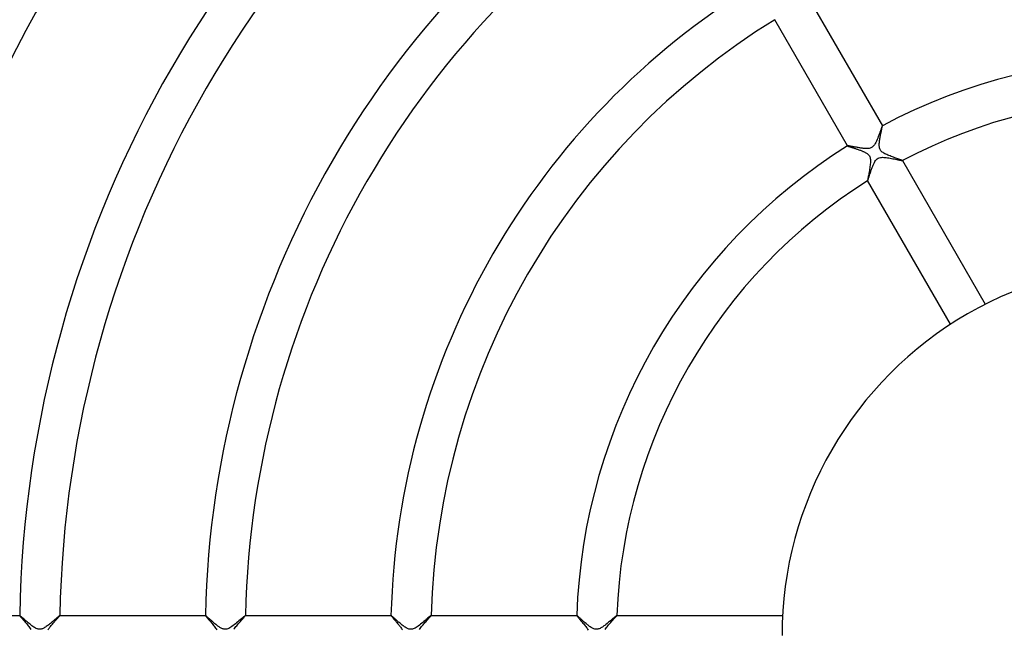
# Model space of a CAD drawing. Header units: millimetres. Extents: x -345 to 345, y -305 to 305.
# Tile 50 of 79: x -113 to -15, y 1 to 61. Entities that reach past the tile are written whole.
import ezdxf

# ---------------------------------------------------------------- set-up
doc = ezdxf.new("R2010")
doc.units = ezdxf.units.MM
doc.layers.add('HIDDEN', color=7, linetype='Continuous')
doc.layers.add('THICK', color=7, linetype='Continuous')

msp = doc.modelspace()

# ---------------------------------------------------------------- linework, layer by layer
at = {"layer": 'HIDDEN'}
for p, q in [((-27.246, 50.129), (-27.295, 49.991)), ((-27.2, 50.259), (-27.246, 50.129)), ((-27.158, 50.378), (-27.2, 50.259)), ((-27.119, 50.485), (-27.158, 50.378)), ((-27.085, 50.577), (-27.119, 50.485)), ((-27.056, 50.654), (-27.085, 50.577)), ((-27.032, 50.712), (-27.056, 50.654)), ((-27.014, 50.749), (-27.032, 50.712)), ((-27.003, 50.765), (-27.014, 50.749)), ((-27.002, 50.765), (-27.003, 50.765)), ((-27.001, 50.766), (-27.002, 50.765)), ((-27.001, 50.765), (-27.001, 50.766)), ((-27, 50.765), (-27.001, 50.765)), ((-26.999, 50.764), (-27, 50.765)), ((-27, 50.765), (-27, 50.765)), ((-27.651, 49.113), (-27.718, 48.987)), ((-27.587, 49.249), (-27.651, 49.113)), ((-27.524, 49.393), (-27.587, 49.249)), ((-27.463, 49.544), (-27.524, 49.393)), ((-27.404, 49.697), (-27.463, 49.544)), ((-27.348, 49.847), (-27.404, 49.697)), ((-27.295, 49.991), (-27.348, 49.847)), ((-30.463, 48.767), (-30.464, 48.767)), ((-30.464, 48.767), (-30.464, 48.766)), ((-30.464, 48.766), (-30.464, 48.766)), ((-30.464, 48.766), (-30.464, 48.765)), ((-30.464, 48.765), (-30.463, 48.764)), ((-30.455, 48.769), (-30.463, 48.768)), ((-30.463, 48.768), (-30.463, 48.767)), ((-30.44, 48.77), (-30.455, 48.769)), ((-30.419, 48.768), (-30.44, 48.77)), ((-30.391, 48.765), (-30.419, 48.768)), ((-30.357, 48.76), (-30.391, 48.765)), ((-30.316, 48.754), (-30.357, 48.76)), ((-30.27, 48.747), (-30.316, 48.754)), ((-30.219, 48.738), (-30.27, 48.747)), ((-30.162, 48.728), (-30.219, 48.738)), ((-30.101, 48.717), (-30.162, 48.728)), ((-30.036, 48.705), (-30.101, 48.717)), ((-29.967, 48.693), (-30.036, 48.705)), ((-29.893, 48.679), (-29.967, 48.693)), ((-29.817, 48.665), (-29.893, 48.679)), ((-29.738, 48.651), (-29.817, 48.665)), ((-29.656, 48.636), (-29.738, 48.651)), ((-29.573, 48.621), (-29.656, 48.636)), ((-29.489, 48.607), (-29.573, 48.621)), ((-29.404, 48.592), (-29.489, 48.607)), ((-29.319, 48.578), (-29.404, 48.592)), ((-29.234, 48.565), (-29.319, 48.578)), ((-29.149, 48.552), (-29.234, 48.565)), ((-29.065, 48.54), (-29.149, 48.552)), ((-28.982, 48.529), (-29.065, 48.54)), ((-28.9, 48.52), (-28.982, 48.529)), ((-28.819, 48.512), (-28.9, 48.52)), ((-28.74, 48.505), (-28.819, 48.512)), ((-28.662, 48.501), (-28.74, 48.505)), ((-28.587, 48.498), (-28.662, 48.501)), ((-28.513, 48.499), (-28.587, 48.498)), ((-28.442, 48.502), (-28.513, 48.499)), ((-28.37, 48.509), (-28.442, 48.502)), ((-28.298, 48.52), (-28.37, 48.509)), ((-28.227, 48.537), (-28.298, 48.52)), ((-28.158, 48.56), (-28.227, 48.537)), ((-28.091, 48.59), (-28.158, 48.56)), ((-28.027, 48.627), (-28.091, 48.59)), ((-27.967, 48.672), (-28.027, 48.627)), ((-27.911, 48.723), (-27.967, 48.672)), ((-27.852, 48.789), (-27.911, 48.723)), ((-27.787, 48.877), (-27.852, 48.789)), ((-27.718, 48.987), (-27.787, 48.877)), ((-27.828, 47.046), (-27.787, 47.125)), ((-27.787, 47.125), (-27.735, 47.214)), ((-27.735, 47.214), (-27.672, 47.307)), ((-27.672, 47.307), (-27.598, 47.396)), ((-27.598, 47.396), (-27.511, 47.474)), ((-27.511, 47.474), (-27.414, 47.537)), ((-27.414, 47.537), (-27.309, 47.581)), ((-27.309, 47.581), (-27.199, 47.608)), ((-27.199, 47.608), (-27.087, 47.622)), ((-27.087, 47.622), (-26.975, 47.627)), ((-26.975, 47.627), (-26.858, 47.624)), ((-26.858, 47.624), (-26.736, 47.616)), ((-26.736, 47.616), (-26.611, 47.602)), ((-26.611, 47.602), (-26.482, 47.584)), ((-26.482, 47.584), (-26.35, 47.564)), ((-26.35, 47.564), (-26.215, 47.54)), ((-26.215, 47.54), (-26.081, 47.515)), ((-26.081, 47.515), (-25.947, 47.488)), ((-25.947, 47.488), (-25.815, 47.461)), ((-25.815, 47.461), (-25.688, 47.434)), ((-25.688, 47.434), (-25.57, 47.409)), ((-25.57, 47.409), (-25.462, 47.385)), ((-25.462, 47.385), (-25.365, 47.364)), ((-25.365, 47.364), (-25.277, 47.345)), ((-25.277, 47.345), (-25.201, 47.329)), ((-25.201, 47.329), (-25.136, 47.316)), ((-25.136, 47.316), (-25.083, 47.307)), ((-25.083, 47.307), (-25.042, 47.3)), ((-25.042, 47.3), (-25.015, 47.297)), ((-25.015, 47.297), (-25.001, 47.299)), ((-25.001, 47.299), (-25, 47.3)), ((-25.001, 47.299), (-25.001, 47.299)), ((-25, 47.301), (-25.001, 47.302)), ((-25, 47.3), (-25, 47.301)), ((-25, 47.301), (-25, 47.301)), ((-25, 47.3), (-25, 47.3)), ((-28.188, 46.109), (-28.161, 46.191)), ((-28.161, 46.191), (-28.133, 46.273)), ((-28.133, 46.273), (-28.105, 46.356)), ((-28.105, 46.356), (-28.076, 46.438)), ((-28.076, 46.438), (-28.047, 46.52)), ((-28.047, 46.52), (-28.017, 46.6)), ((-28.017, 46.6), (-27.987, 46.68)), ((-27.987, 46.68), (-27.956, 46.758)), ((-27.956, 46.758), (-27.925, 46.834)), ((-27.925, 46.834), (-27.893, 46.907)), ((-27.893, 46.907), (-27.861, 46.977)), ((-27.861, 46.977), (-27.828, 47.046)), ((-28.465, 45.302), (-28.464, 45.302)), ((-28.464, 45.302), (-28.464, 45.301)), ((-28.464, 45.301), (-28.463, 45.301)), ((-28.463, 45.301), (-28.463, 45.301)), ((-28.463, 45.301), (-28.462, 45.301)), ((-28.462, 45.301), (-28.461, 45.301)), ((-28.461, 45.301), (-28.456, 45.308)), ((-28.456, 45.308), (-28.449, 45.322)), ((-28.449, 45.322), (-28.439, 45.344)), ((-28.439, 45.344), (-28.428, 45.372)), ((-28.428, 45.372), (-28.416, 45.407)), ((-28.416, 45.407), (-28.402, 45.448)), ((-28.402, 45.448), (-28.386, 45.495)), ((-28.386, 45.495), (-28.369, 45.548)), ((-28.369, 45.548), (-28.35, 45.605)), ((-28.35, 45.605), (-28.33, 45.667)), ((-28.33, 45.667), (-28.309, 45.733)), ((-28.309, 45.733), (-28.287, 45.802)), ((-28.287, 45.802), (-28.264, 45.875)), ((-28.264, 45.875), (-28.239, 45.951)), ((-28.239, 45.951), (-28.214, 46.029)), ((-28.214, 46.029), (-28.188, 46.109)), ((-112.981, 2), (-112.982, 1.999)), ((-112.982, 1.999), (-112.982, 1.999)), ((-112.982, 1.999), (-112.982, 1.998)), ((-112.982, 1.998), (-112.982, 1.997)), ((-112.982, 1.997), (-112.979, 1.988)), ((-112.98, 2), (-112.981, 2)), ((-112.981, 2), (-112.981, 2)), ((-112.979, 1.988), (-112.968, 1.97)), ((-112.968, 1.97), (-112.95, 1.945)), ((-109.015, 1.946), (-108.997, 1.97)), ((-108.997, 1.97), (-108.986, 1.988)), ((-108.986, 1.988), (-108.982, 1.997)), ((-108.983, 2), (-108.984, 2)), ((-108.982, 1.999), (-108.983, 2)), ((-108.983, 2), (-108.983, 2)), ((-108.982, 1.998), (-108.982, 1.999)), ((-108.982, 1.999), (-108.982, 1.999)), ((-108.982, 1.997), (-108.982, 1.998)), ((-94.478, 1.999), (-94.479, 1.999)), ((-94.479, 1.999), (-94.479, 1.998)), ((-94.479, 1.998), (-94.479, 1.997)), ((-94.479, 1.997), (-94.476, 1.989)), ((-94.477, 2), (-94.478, 2)), ((-94.478, 2), (-94.478, 1.999)), ((-94.476, 2), (-94.477, 2)), ((-94.476, 1.989), (-94.466, 1.973)), ((-94.466, 1.973), (-94.451, 1.951)), ((-90.5, 1.962), (-90.484, 1.985)), ((-90.484, 1.985), (-90.478, 1.997)), ((-90.479, 2), (-90.48, 2)), ((-90.48, 2), (-90.48, 2)), ((-90.479, 1.999), (-90.479, 2)), ((-90.478, 1.999), (-90.479, 1.999)), ((-90.478, 1.998), (-90.478, 1.999)), ((-90.478, 1.997), (-90.478, 1.998)), ((-75.973, 1.999), (-75.974, 1.998)), ((-75.974, 1.998), (-75.974, 1.997)), ((-75.974, 1.997), (-75.971, 1.989)), ((-75.972, 2), (-75.973, 2)), ((-75.973, 2), (-75.973, 1.999)), ((-75.973, 1.999), (-75.973, 1.999)), ((-75.971, 2), (-75.972, 2)), ((-75.971, 1.989), (-75.962, 1.974)), ((-75.962, 1.974), (-75.947, 1.953)), ((-72.01, 1.941), (-71.99, 1.968)), ((-71.99, 1.968), (-71.977, 1.987)), ((-71.977, 1.987), (-71.972, 1.997)), ((-71.974, 2), (-71.975, 2)), ((-71.973, 2), (-71.974, 2)), ((-71.973, 1.999), (-71.973, 2)), ((-71.972, 1.998), (-71.973, 1.999)), ((-71.973, 1.999), (-71.973, 1.999)), ((-71.972, 1.997), (-71.972, 1.998)), ((-57.464, 2), (-57.465, 1.999)), ((-57.465, 1.999), (-57.465, 1.999)), ((-57.465, 1.999), (-57.465, 1.998)), ((-57.465, 1.998), (-57.465, 1.997)), ((-57.465, 1.997), (-57.461, 1.986)), ((-57.463, 2), (-57.464, 2)), ((-57.463, 2), (-57.463, 2)), ((-57.461, 1.986), (-57.449, 1.967)), ((-57.449, 1.967), (-57.429, 1.939)), ((-53.504, 1.938), (-53.481, 1.967)), ((-53.481, 1.967), (-53.468, 1.986)), ((-53.468, 1.986), (-53.463, 1.997)), ((-53.464, 2), (-53.465, 2)), ((-53.463, 1.999), (-53.464, 2)), ((-53.464, 2), (-53.464, 2)), ((-53.463, 1.998), (-53.463, 1.999)), ((-53.463, 1.999), (-53.463, 1.999)), ((-53.463, 1.997), (-53.463, 1.998)), ((-112.95, 1.945), (-112.925, 1.913)), ((-112.925, 1.913), (-112.892, 1.873)), ((-112.892, 1.873), (-112.854, 1.827)), ((-112.854, 1.827), (-112.809, 1.774)), ((-112.809, 1.774), (-112.759, 1.716)), ((-112.759, 1.716), (-112.703, 1.651)), ((-112.703, 1.651), (-112.642, 1.581)), ((-112.642, 1.581), (-112.578, 1.506)), ((-112.578, 1.506), (-112.509, 1.427)), ((-112.509, 1.427), (-112.438, 1.343)), ((-112.438, 1.343), (-112.363, 1.255)), ((-112.363, 1.255), (-112.287, 1.165)), ((-112.287, 1.165), (-112.211, 1.073)), ((-112.211, 1.073), (-112.135, 0.98)), ((-109.908, 0.915), (-109.847, 0.99)), ((-109.847, 0.99), (-109.785, 1.066)), ((-109.785, 1.066), (-109.721, 1.142)), ((-109.721, 1.142), (-109.656, 1.217)), ((-109.656, 1.217), (-109.592, 1.29)), ((-109.592, 1.29), (-109.529, 1.362)), ((-109.529, 1.362), (-109.468, 1.432)), ((-109.468, 1.432), (-109.408, 1.499)), ((-109.408, 1.499), (-109.35, 1.564)), ((-109.35, 1.564), (-109.295, 1.626)), ((-109.295, 1.626), (-109.243, 1.684)), ((-109.243, 1.684), (-109.194, 1.739)), ((-109.194, 1.739), (-109.148, 1.791)), ((-109.148, 1.791), (-109.107, 1.837)), ((-109.107, 1.837), (-109.071, 1.879)), ((-109.071, 1.879), (-109.04, 1.916)), ((-109.04, 1.916), (-109.015, 1.946)), ((-94.451, 1.951), (-94.429, 1.923)), ((-94.429, 1.923), (-94.402, 1.889)), ((-94.402, 1.889), (-94.368, 1.848)), ((-94.368, 1.848), (-94.33, 1.802)), ((-94.33, 1.802), (-94.286, 1.751)), ((-94.286, 1.751), (-94.239, 1.695)), ((-94.239, 1.695), (-94.186, 1.634)), ((-94.186, 1.634), (-94.13, 1.569)), ((-94.13, 1.569), (-94.071, 1.5)), ((-94.071, 1.5), (-94.008, 1.427)), ((-94.008, 1.427), (-93.943, 1.351)), ((-93.943, 1.351), (-93.875, 1.271)), ((-93.875, 1.271), (-93.805, 1.188)), ((-93.805, 1.188), (-93.734, 1.103)), ((-93.734, 1.103), (-93.662, 1.014)), ((-93.662, 1.014), (-93.59, 0.924)), ((-91.356, 0.978), (-91.281, 1.069)), ((-91.281, 1.069), (-91.206, 1.158)), ((-91.206, 1.158), (-91.13, 1.246)), ((-91.13, 1.246), (-91.054, 1.332)), ((-91.054, 1.332), (-90.98, 1.416)), ((-90.98, 1.416), (-90.908, 1.497)), ((-90.908, 1.497), (-90.839, 1.574)), ((-90.839, 1.574), (-90.773, 1.648)), ((-90.773, 1.648), (-90.711, 1.717)), ((-90.711, 1.717), (-90.655, 1.78)), ((-90.655, 1.78), (-90.604, 1.837)), ((-90.604, 1.837), (-90.561, 1.887)), ((-90.561, 1.887), (-90.526, 1.929)), ((-90.526, 1.929), (-90.5, 1.962)), ((-75.947, 1.953), (-75.927, 1.926)), ((-75.927, 1.926), (-75.902, 1.894)), ((-75.902, 1.894), (-75.871, 1.857)), ((-75.871, 1.857), (-75.837, 1.815)), ((-75.837, 1.815), (-75.798, 1.77)), ((-75.798, 1.77), (-75.756, 1.72)), ((-75.756, 1.72), (-75.71, 1.666)), ((-75.71, 1.666), (-75.662, 1.61)), ((-75.662, 1.61), (-75.611, 1.55)), ((-75.611, 1.55), (-75.557, 1.488)), ((-75.557, 1.488), (-75.502, 1.423)), ((-75.502, 1.423), (-75.445, 1.356)), ((-75.445, 1.356), (-75.386, 1.287)), ((-75.386, 1.287), (-75.327, 1.216)), ((-75.327, 1.216), (-75.267, 1.144)), ((-75.267, 1.144), (-75.208, 1.072)), ((-75.208, 1.072), (-75.15, 1.001)), ((-75.15, 1.001), (-75.093, 0.929)), ((-72.856, 0.977), (-72.781, 1.067)), ((-72.781, 1.067), (-72.706, 1.155)), ((-72.706, 1.155), (-72.631, 1.242)), ((-72.631, 1.242), (-72.557, 1.327)), ((-72.557, 1.327), (-72.484, 1.408)), ((-72.484, 1.408), (-72.414, 1.487)), ((-72.414, 1.487), (-72.346, 1.562)), ((-72.346, 1.562), (-72.282, 1.633)), ((-72.282, 1.633), (-72.222, 1.7)), ((-72.222, 1.7), (-72.168, 1.761)), ((-72.168, 1.761), (-72.119, 1.816)), ((-72.119, 1.816), (-72.076, 1.865)), ((-72.076, 1.865), (-72.039, 1.907)), ((-72.039, 1.907), (-72.01, 1.941)), ((-57.429, 1.939), (-57.401, 1.903)), ((-57.401, 1.903), (-57.366, 1.86)), ((-57.366, 1.86), (-57.325, 1.81)), ((-57.325, 1.81), (-57.278, 1.754)), ((-57.278, 1.754), (-57.226, 1.692)), ((-57.226, 1.692), (-57.169, 1.625)), ((-57.169, 1.625), (-57.109, 1.554)), ((-57.109, 1.554), (-57.045, 1.478)), ((-57.045, 1.478), (-56.978, 1.4)), ((-56.978, 1.4), (-56.91, 1.319)), ((-56.91, 1.319), (-56.84, 1.236)), ((-56.84, 1.236), (-56.77, 1.152)), ((-56.77, 1.152), (-56.7, 1.066)), ((-56.7, 1.066), (-56.631, 0.98)), ((-54.365, 0.964), (-54.292, 1.051)), ((-54.292, 1.051), (-54.217, 1.138)), ((-54.217, 1.138), (-54.143, 1.224)), ((-54.143, 1.224), (-54.069, 1.308)), ((-54.069, 1.308), (-53.995, 1.391)), ((-53.995, 1.391), (-53.923, 1.47)), ((-53.923, 1.47), (-53.854, 1.547)), ((-53.854, 1.547), (-53.788, 1.62)), ((-53.788, 1.62), (-53.726, 1.688)), ((-53.726, 1.688), (-53.669, 1.75)), ((-53.669, 1.75), (-53.618, 1.807)), ((-53.618, 1.807), (-53.573, 1.858)), ((-53.573, 1.858), (-53.535, 1.902)), ((-53.535, 1.902), (-53.504, 1.938)), ((-112.135, 0.98), (-112.062, 0.887)), ((-112.062, 0.887), (-111.991, 0.795)), ((-111.991, 0.795), (-111.924, 0.703)), ((-111.924, 0.703), (-111.861, 0.612)), ((-110.171, 0.558), (-110.125, 0.626)), ((-110.125, 0.626), (-110.076, 0.696)), ((-110.076, 0.696), (-110.023, 0.768)), ((-110.023, 0.768), (-109.967, 0.841)), ((-109.967, 0.841), (-109.908, 0.915)), ((-93.59, 0.924), (-93.52, 0.834)), ((-93.52, 0.834), (-93.453, 0.744)), ((-93.453, 0.744), (-93.389, 0.654)), ((-93.389, 0.654), (-93.33, 0.564)), ((-91.627, 0.623), (-91.566, 0.709)), ((-91.566, 0.709), (-91.5, 0.798)), ((-91.5, 0.798), (-91.43, 0.888)), ((-91.43, 0.888), (-91.356, 0.978)), ((-75.093, 0.929), (-75.037, 0.857)), ((-75.037, 0.857), (-74.984, 0.787)), ((-74.984, 0.787), (-74.933, 0.717)), ((-74.933, 0.717), (-74.885, 0.648)), ((-74.885, 0.648), (-74.84, 0.58)), ((-73.132, 0.615), (-73.069, 0.704)), ((-73.069, 0.704), (-73.001, 0.795)), ((-73.001, 0.795), (-72.93, 0.886)), ((-72.93, 0.886), (-72.856, 0.977)), ((-56.631, 0.98), (-56.563, 0.893)), ((-56.563, 0.893), (-56.498, 0.807)), ((-56.498, 0.807), (-56.435, 0.721)), ((-56.435, 0.721), (-56.376, 0.636)), ((-56.376, 0.636), (-56.321, 0.552)), ((-54.632, 0.613), (-54.571, 0.7)), ((-54.571, 0.7), (-54.505, 0.788)), ((-54.505, 0.788), (-54.436, 0.876)), ((-54.436, 0.876), (-54.365, 0.964))]:
    msp.add_line(p, q, dxfattribs=at)
at = {"layer": 'THICK'}
for p, q in [((-34.255, 63.332), (-26.999, 50.764)), ((-30.463, 48.764), (-37.719, 61.332)), ((-27.15, 49.985), (-27.131, 50.076)), ((-27.131, 50.076), (-27.113, 50.163)), ((-27.113, 50.163), (-27.095, 50.246)), ((-27.095, 50.246), (-27.078, 50.325)), ((-27.078, 50.325), (-27.063, 50.398)), ((-27.063, 50.398), (-27.048, 50.467)), ((-27.048, 50.467), (-27.035, 50.529)), ((-27.035, 50.529), (-27.024, 50.585)), ((-27.024, 50.585), (-27.015, 50.634)), ((-27.015, 50.634), (-27.007, 50.677)), ((-27.007, 50.677), (-27.002, 50.711)), ((-27.002, 50.711), (-26.998, 50.737)), ((-26.998, 50.755), (-26.999, 50.764)), ((-26.998, 50.737), (-26.998, 50.755)), ((-27.305, 49.014), (-27.298, 49.105)), ((-27.298, 49.105), (-27.287, 49.199)), ((-27.287, 49.199), (-27.275, 49.295)), ((-27.275, 49.295), (-27.26, 49.393)), ((-27.26, 49.393), (-27.244, 49.492)), ((-27.244, 49.492), (-27.226, 49.593)), ((-27.226, 49.593), (-27.208, 49.693)), ((-27.208, 49.693), (-27.189, 49.793)), ((-27.189, 49.793), (-27.169, 49.89)), ((-27.169, 49.89), (-27.15, 49.985)), ((-30.463, 48.764), (-30.459, 48.76)), ((-30.459, 48.76), (-30.449, 48.754)), ((-30.449, 48.754), (-30.434, 48.747)), ((-30.434, 48.747), (-30.414, 48.739)), ((-30.414, 48.739), (-30.389, 48.729)), ((-30.389, 48.729), (-30.36, 48.719)), ((-30.36, 48.719), (-30.327, 48.707)), ((-30.327, 48.707), (-30.29, 48.694)), ((-30.29, 48.694), (-30.249, 48.68)), ((-30.249, 48.68), (-30.204, 48.665)), ((-30.204, 48.665), (-30.156, 48.649)), ((-30.156, 48.649), (-30.104, 48.633)), ((-30.104, 48.633), (-30.05, 48.615)), ((-30.05, 48.615), (-29.994, 48.597)), ((-29.994, 48.597), (-29.934, 48.578)), ((-29.934, 48.578), (-29.873, 48.558)), ((-29.873, 48.558), (-29.81, 48.537)), ((-29.81, 48.537), (-29.744, 48.515)), ((-29.744, 48.515), (-29.677, 48.493)), ((-29.677, 48.493), (-29.609, 48.47)), ((-29.609, 48.47), (-29.539, 48.446)), ((-29.539, 48.446), (-29.469, 48.422)), ((-29.469, 48.422), (-29.399, 48.398)), ((-29.399, 48.398), (-29.33, 48.373)), ((-29.33, 48.373), (-29.26, 48.348)), ((-29.26, 48.348), (-29.192, 48.322)), ((-29.192, 48.322), (-29.124, 48.296)), ((-29.124, 48.296), (-29.058, 48.27)), ((-29.058, 48.27), (-28.993, 48.243)), ((-28.993, 48.243), (-28.929, 48.216)), ((-28.929, 48.216), (-28.868, 48.189)), ((-28.868, 48.189), (-28.808, 48.161)), ((-28.808, 48.161), (-28.751, 48.133)), ((-28.751, 48.133), (-28.697, 48.104)), ((-28.697, 48.104), (-28.639, 48.072)), ((-27.312, 48.837), (-27.31, 48.926)), ((-27.309, 48.746), (-27.312, 48.837)), ((-27.31, 48.926), (-27.305, 49.014)), ((-27.299, 48.655), (-27.309, 48.746)), ((-27.283, 48.568), (-27.299, 48.655)), ((-27.259, 48.486), (-27.283, 48.568)), ((-27.228, 48.412), (-27.259, 48.486)), ((-27.189, 48.343), (-27.228, 48.412)), ((-27.14, 48.278), (-27.189, 48.343)), ((-27.081, 48.214), (-27.14, 48.278)), ((-27.009, 48.152), (-27.081, 48.214)), ((-26.929, 48.094), (-27.009, 48.152)), ((-26.841, 48.039), (-26.929, 48.094)), ((-28.639, 48.072), (-28.578, 48.034)), ((-28.578, 48.034), (-28.515, 47.991)), ((-28.515, 47.991), (-28.452, 47.941)), ((-28.452, 47.941), (-28.392, 47.885)), ((-28.392, 47.885), (-28.34, 47.824)), ((-28.34, 47.824), (-28.294, 47.758)), ((-28.294, 47.758), (-28.257, 47.686)), ((-28.257, 47.686), (-28.227, 47.606)), ((-28.227, 47.606), (-28.205, 47.515)), ((-28.205, 47.515), (-28.19, 47.413)), ((-28.19, 47.413), (-28.183, 47.304)), ((-28.184, 47.19), (-28.19, 47.074)), ((-28.183, 47.304), (-28.184, 47.19)), ((-26.748, 47.988), (-26.841, 48.039)), ((-26.651, 47.94), (-26.748, 47.988)), ((-26.552, 47.894), (-26.651, 47.94)), ((-26.447, 47.848), (-26.552, 47.894)), ((-26.338, 47.803), (-26.447, 47.848)), ((-26.225, 47.759), (-26.338, 47.803)), ((-26.111, 47.715), (-26.225, 47.759)), ((-25.995, 47.672), (-26.111, 47.715)), ((-25.88, 47.63), (-25.995, 47.672)), ((-25.766, 47.589), (-25.88, 47.63)), ((-25.655, 47.55), (-25.766, 47.589)), ((-25.549, 47.512), (-25.655, 47.55)), ((-25.449, 47.477), (-25.549, 47.512)), ((-25.356, 47.444), (-25.449, 47.477)), ((-25.271, 47.413), (-25.356, 47.444)), ((-25.196, 47.386), (-25.271, 47.413)), ((-25.131, 47.362), (-25.196, 47.386)), ((-25.078, 47.341), (-25.131, 47.362)), ((-25.038, 47.324), (-25.078, 47.341)), ((-25.012, 47.311), (-25.038, 47.324)), ((-25.001, 47.302), (-25.012, 47.311)), ((-25.001, 47.302), (-16.741, 32.996)), ((-28.317, 46.184), (-28.34, 46.057)), ((-28.294, 46.313), (-28.317, 46.184)), ((-28.271, 46.444), (-28.294, 46.313)), ((-28.25, 46.575), (-28.271, 46.444)), ((-28.231, 46.704), (-28.25, 46.575)), ((-28.214, 46.831), (-28.231, 46.704)), ((-28.2, 46.955), (-28.214, 46.831)), ((-28.19, 47.074), (-28.2, 46.955)), ((-28.464, 45.348), (-28.466, 45.317)), ((-28.466, 45.317), (-28.465, 45.302)), ((-20.205, 30.996), (-28.465, 45.302)), ((-28.458, 45.395), (-28.464, 45.348)), ((-28.449, 45.456), (-28.458, 45.395)), ((-28.436, 45.531), (-28.449, 45.456)), ((-28.421, 45.617), (-28.436, 45.531)), ((-28.403, 45.714), (-28.421, 45.617)), ((-28.384, 45.821), (-28.403, 45.714)), ((-28.362, 45.935), (-28.384, 45.821)), ((-28.34, 46.057), (-28.362, 45.935)), ((-127.487, 2), (-112.98, 2)), ((-112.965, 1.994), (-112.98, 2)), ((-112.939, 1.975), (-112.965, 1.994)), ((-112.901, 1.945), (-112.939, 1.975)), ((-109.024, 1.976), (-109.049, 1.957)), ((-109.006, 1.989), (-109.024, 1.976)), ((-108.992, 1.997), (-109.006, 1.989)), ((-108.984, 2), (-108.992, 1.997)), ((-108.984, 2), (-94.476, 2)), ((-94.467, 1.997), (-94.476, 2)), ((-94.451, 1.986), (-94.467, 1.997)), ((-94.429, 1.97), (-94.451, 1.986)), ((-94.4, 1.947), (-94.429, 1.97)), ((-90.522, 1.975), (-90.562, 1.944)), ((-90.495, 1.994), (-90.522, 1.975)), ((-90.48, 2), (-90.495, 1.994)), ((-90.48, 2), (-75.971, 2)), ((-75.963, 1.997), (-75.971, 2)), ((-75.949, 1.989), (-75.963, 1.997)), ((-75.93, 1.975), (-75.949, 1.989)), ((-75.906, 1.956), (-75.93, 1.975)), ((-72.025, 1.969), (-72.072, 1.932)), ((-71.992, 1.992), (-72.025, 1.969)), ((-71.975, 2), (-71.992, 1.992)), ((-71.975, 2), (-57.463, 2)), ((-57.454, 1.997), (-57.463, 2)), ((-57.44, 1.988), (-57.454, 1.997)), ((-57.419, 1.973), (-57.44, 1.988)), ((-57.393, 1.952), (-57.419, 1.973)), ((-53.508, 1.974), (-53.534, 1.954)), ((-53.488, 1.988), (-53.508, 1.974)), ((-53.474, 1.997), (-53.488, 1.988)), ((-53.465, 2), (-53.474, 1.997)), ((-53.465, 2), (-36.946, 2)), ((-112.853, 1.904), (-112.901, 1.945)), ((-112.796, 1.855), (-112.853, 1.904)), ((-112.731, 1.798), (-112.796, 1.855)), ((-112.659, 1.734), (-112.731, 1.798)), ((-112.581, 1.665), (-112.659, 1.734)), ((-112.498, 1.591), (-112.581, 1.665)), ((-112.412, 1.514), (-112.498, 1.591)), ((-112.322, 1.436), (-112.412, 1.514)), ((-112.231, 1.356), (-112.322, 1.436)), ((-112.138, 1.276), (-112.231, 1.356)), ((-112.044, 1.197), (-112.138, 1.276)), ((-111.949, 1.119), (-112.044, 1.197)), ((-111.855, 1.044), (-111.949, 1.119)), ((-111.762, 0.973), (-111.855, 1.044)), ((-110.172, 1.016), (-110.254, 0.954)), ((-110.09, 1.08), (-110.172, 1.016)), ((-110.007, 1.145), (-110.09, 1.08)), ((-109.925, 1.212), (-110.007, 1.145)), ((-109.844, 1.279), (-109.925, 1.212)), ((-109.766, 1.345), (-109.844, 1.279)), ((-109.69, 1.409), (-109.766, 1.345)), ((-109.617, 1.472), (-109.69, 1.409)), ((-109.547, 1.532), (-109.617, 1.472)), ((-109.48, 1.59), (-109.547, 1.532)), ((-109.416, 1.646), (-109.48, 1.59)), ((-109.355, 1.698), (-109.416, 1.646)), ((-109.298, 1.747), (-109.355, 1.698)), ((-109.246, 1.793), (-109.298, 1.747)), ((-109.197, 1.834), (-109.246, 1.793)), ((-109.153, 1.872), (-109.197, 1.834)), ((-109.113, 1.905), (-109.153, 1.872)), ((-109.078, 1.934), (-109.113, 1.905)), ((-109.049, 1.957), (-109.078, 1.934)), ((-94.366, 1.918), (-94.4, 1.947)), ((-94.327, 1.885), (-94.366, 1.918)), ((-94.284, 1.847), (-94.327, 1.885)), ((-94.236, 1.804), (-94.284, 1.847)), ((-94.184, 1.758), (-94.236, 1.804)), ((-94.128, 1.709), (-94.184, 1.758)), ((-94.07, 1.656), (-94.128, 1.709)), ((-94.008, 1.601), (-94.07, 1.656)), ((-93.944, 1.544), (-94.008, 1.601)), ((-93.877, 1.485), (-93.944, 1.544)), ((-93.808, 1.425), (-93.877, 1.485)), ((-93.737, 1.363), (-93.808, 1.425)), ((-93.665, 1.3), (-93.737, 1.363)), ((-93.591, 1.238), (-93.665, 1.3)), ((-93.518, 1.177), (-93.591, 1.238)), ((-93.446, 1.117), (-93.518, 1.177)), ((-93.373, 1.06), (-93.446, 1.117)), ((-93.302, 1.004), (-93.373, 1.06)), ((-93.232, 0.951), (-93.302, 1.004)), ((-91.712, 0.985), (-91.828, 0.901)), ((-91.594, 1.075), (-91.712, 0.985)), ((-91.476, 1.169), (-91.594, 1.075)), ((-91.359, 1.266), (-91.476, 1.169)), ((-91.243, 1.363), (-91.359, 1.266)), ((-91.13, 1.459), (-91.243, 1.363)), ((-91.024, 1.55), (-91.13, 1.459)), ((-90.925, 1.635), (-91.024, 1.55)), ((-90.834, 1.714), (-90.925, 1.635)), ((-90.751, 1.786), (-90.834, 1.714)), ((-90.677, 1.848), (-90.751, 1.786)), ((-90.614, 1.902), (-90.677, 1.848)), ((-90.562, 1.944), (-90.614, 1.902)), ((-75.877, 1.931), (-75.906, 1.956)), ((-75.842, 1.901), (-75.877, 1.931)), ((-75.803, 1.867), (-75.842, 1.901)), ((-75.759, 1.829), (-75.803, 1.867)), ((-75.712, 1.787), (-75.759, 1.829)), ((-75.66, 1.741), (-75.712, 1.787)), ((-75.605, 1.692), (-75.66, 1.741)), ((-75.547, 1.639), (-75.605, 1.692)), ((-75.486, 1.584), (-75.547, 1.639)), ((-75.422, 1.527), (-75.486, 1.584)), ((-75.356, 1.469), (-75.422, 1.527)), ((-75.287, 1.409), (-75.356, 1.469)), ((-75.217, 1.348), (-75.287, 1.409)), ((-75.146, 1.286), (-75.217, 1.348)), ((-75.072, 1.224), (-75.146, 1.286)), ((-74.998, 1.162), (-75.072, 1.224)), ((-74.923, 1.1), (-74.998, 1.162)), ((-74.847, 1.04), (-74.923, 1.1)), ((-74.772, 0.981), (-74.847, 1.04)), ((-74.696, 0.925), (-74.772, 0.981)), ((-73.144, 1.035), (-73.256, 0.951)), ((-73.03, 1.125), (-73.144, 1.035)), ((-72.915, 1.217), (-73.03, 1.125)), ((-72.8, 1.312), (-72.915, 1.217)), ((-72.687, 1.408), (-72.8, 1.312)), ((-72.578, 1.501), (-72.687, 1.408)), ((-72.474, 1.59), (-72.578, 1.501)), ((-72.376, 1.674), (-72.474, 1.59)), ((-72.286, 1.752), (-72.376, 1.674)), ((-72.204, 1.821), (-72.286, 1.752)), ((-72.133, 1.882), (-72.204, 1.821)), ((-72.072, 1.932), (-72.133, 1.882)), ((-57.362, 1.925), (-57.393, 1.952)), ((-57.326, 1.894), (-57.362, 1.925)), ((-57.285, 1.858), (-57.326, 1.894)), ((-57.239, 1.817), (-57.285, 1.858)), ((-57.189, 1.772), (-57.239, 1.817)), ((-57.135, 1.724), (-57.189, 1.772)), ((-57.078, 1.673), (-57.135, 1.724)), ((-57.017, 1.618), (-57.078, 1.673)), ((-56.954, 1.561), (-57.017, 1.618)), ((-56.887, 1.501), (-56.954, 1.561)), ((-56.819, 1.441), (-56.887, 1.501)), ((-56.749, 1.379), (-56.819, 1.441)), ((-56.679, 1.318), (-56.749, 1.379)), ((-56.607, 1.256), (-56.679, 1.318)), ((-56.535, 1.195), (-56.607, 1.256)), ((-56.463, 1.135), (-56.535, 1.195)), ((-56.391, 1.077), (-56.463, 1.135)), ((-56.319, 1.02), (-56.391, 1.077)), ((-56.248, 0.966), (-56.319, 1.02)), ((-54.675, 1.011), (-54.753, 0.952)), ((-54.596, 1.07), (-54.675, 1.011)), ((-54.518, 1.132), (-54.596, 1.07)), ((-54.44, 1.195), (-54.518, 1.132)), ((-54.361, 1.259), (-54.44, 1.195)), ((-54.284, 1.323), (-54.361, 1.259)), ((-54.207, 1.387), (-54.284, 1.323)), ((-54.132, 1.451), (-54.207, 1.387)), ((-54.058, 1.514), (-54.132, 1.451)), ((-53.986, 1.575), (-54.058, 1.514)), ((-53.917, 1.634), (-53.986, 1.575)), ((-53.853, 1.688), (-53.917, 1.634)), ((-53.793, 1.739), (-53.853, 1.688)), ((-53.738, 1.786), (-53.793, 1.739)), ((-53.688, 1.829), (-53.738, 1.786)), ((-53.642, 1.867), (-53.688, 1.829)), ((-53.601, 1.901), (-53.642, 1.867)), ((-53.565, 1.93), (-53.601, 1.901)), ((-53.534, 1.954), (-53.565, 1.93)), ((-111.67, 0.905), (-111.762, 0.973)), ((-111.579, 0.844), (-111.67, 0.905)), ((-111.491, 0.788), (-111.579, 0.844)), ((-111.405, 0.74), (-111.491, 0.788)), ((-111.325, 0.701), (-111.405, 0.74)), ((-111.255, 0.673), (-111.325, 0.701)), ((-111.193, 0.653), (-111.255, 0.673)), ((-111.138, 0.639), (-111.193, 0.653)), ((-111.086, 0.63), (-111.138, 0.639)), ((-111.035, 0.626), (-111.086, 0.63)), ((-110.983, 0.625), (-111.035, 0.626)), ((-110.932, 0.628), (-110.983, 0.625)), ((-110.881, 0.635), (-110.932, 0.628)), ((-110.828, 0.646), (-110.881, 0.635)), ((-110.771, 0.663), (-110.828, 0.646)), ((-110.709, 0.685), (-110.771, 0.663)), ((-110.643, 0.714), (-110.709, 0.685)), ((-110.572, 0.75), (-110.643, 0.714)), ((-110.495, 0.793), (-110.572, 0.75)), ((-110.416, 0.843), (-110.495, 0.793)), ((-110.336, 0.896), (-110.416, 0.843)), ((-110.254, 0.954), (-110.336, 0.896)), ((-93.163, 0.901), (-93.232, 0.951)), ((-93.095, 0.855), (-93.163, 0.901)), ((-93.029, 0.812), (-93.095, 0.855)), ((-92.964, 0.772), (-93.029, 0.812)), ((-92.899, 0.737), (-92.964, 0.772)), ((-92.834, 0.705), (-92.899, 0.737)), ((-92.77, 0.679), (-92.834, 0.705)), ((-92.706, 0.657), (-92.77, 0.679)), ((-92.642, 0.64), (-92.706, 0.657)), ((-92.579, 0.629), (-92.642, 0.64)), ((-92.516, 0.625), (-92.579, 0.629)), ((-92.453, 0.626), (-92.516, 0.625)), ((-92.39, 0.633), (-92.453, 0.626)), ((-92.321, 0.648), (-92.39, 0.633)), ((-92.242, 0.673), (-92.321, 0.648)), ((-92.152, 0.709), (-92.242, 0.673)), ((-92.051, 0.761), (-92.152, 0.709)), ((-91.941, 0.826), (-92.051, 0.761)), ((-91.828, 0.901), (-91.941, 0.826)), ((-74.62, 0.872), (-74.696, 0.925)), ((-74.545, 0.823), (-74.62, 0.872)), ((-74.471, 0.777), (-74.545, 0.823)), ((-74.398, 0.737), (-74.471, 0.777)), ((-74.325, 0.702), (-74.398, 0.737)), ((-74.255, 0.673), (-74.325, 0.702)), ((-74.188, 0.652), (-74.255, 0.673)), ((-74.125, 0.637), (-74.188, 0.652)), ((-74.064, 0.628), (-74.125, 0.637)), ((-74.005, 0.625), (-74.064, 0.628)), ((-73.945, 0.627), (-74.005, 0.625)), ((-73.886, 0.634), (-73.945, 0.627)), ((-73.823, 0.647), (-73.886, 0.634)), ((-73.751, 0.669), (-73.823, 0.647)), ((-73.669, 0.701), (-73.751, 0.669)), ((-73.576, 0.747), (-73.669, 0.701)), ((-73.473, 0.806), (-73.576, 0.747)), ((-73.366, 0.874), (-73.473, 0.806)), ((-73.256, 0.951), (-73.366, 0.874)), ((-56.177, 0.914), (-56.248, 0.966)), ((-56.106, 0.864), (-56.177, 0.914)), ((-56.034, 0.817), (-56.106, 0.864)), ((-55.962, 0.773), (-56.034, 0.817)), ((-55.89, 0.734), (-55.962, 0.773)), ((-55.818, 0.699), (-55.89, 0.734)), ((-55.746, 0.67), (-55.818, 0.699)), ((-55.673, 0.648), (-55.746, 0.67)), ((-55.597, 0.632), (-55.673, 0.648)), ((-55.52, 0.625), (-55.597, 0.632)), ((-55.442, 0.627), (-55.52, 0.625)), ((-55.364, 0.638), (-55.442, 0.627)), ((-55.289, 0.656), (-55.364, 0.638)), ((-55.214, 0.682), (-55.289, 0.656)), ((-55.139, 0.714), (-55.214, 0.682)), ((-55.063, 0.753), (-55.139, 0.714)), ((-54.986, 0.796), (-55.063, 0.753)), ((-54.909, 0.845), (-54.986, 0.796)), ((-54.831, 0.897), (-54.909, 0.845)), ((-54.753, 0.952), (-54.831, 0.897))]:
    msp.add_line(p, q, dxfattribs=at)
for radius, start, end in [(222, 120.49979, 179.50017), (220, 120.52087, 179.47914), (216, 120.51944, 179.48058), (214, 120.53548, 179.46453), (210, 120.53898, 179.46104), (208, 120.55095, 179.44906), (204, 120.55834, 179.44167), (202, 120.56728, 179.43273), (198, 120.57759, 179.42242), (196, 120.58464, 179.41532), (192, 120.59679, 179.40323), (190, 120.60315, 179.39687), (186, 120.61581, 179.3842), (185, 120.61942, 179.3806), (181, 120.63311, 179.3669), (168.5, 120.6801, 179.31992), (164.5, 120.6966, 179.30336), (150, 120.76398, 179.23604), (146, 120.78489, 179.21512), (131.5, 120.87146, 179.12855), (127.5, 120.89879, 179.10122), (113, 121.01413, 178.98588), (109, 121.05137, 178.94864), (94.5, 121.21272, 178.7873), (90.5, 121.26629, 178.73367), (76, 121.50796, 178.49205), (72, 121.59173, 178.40823), (57.5, 61.99329, 118.00667), (53.5, 62.14237, 117.85759), (57.5, 121.99331, 178.0067), (53.5, 122.1424, 177.85762), (37, 0, 180.00002)]:
    msp.add_arc((0, 0), radius, start, end, dxfattribs=at)

doc.saveas('drawing.dxf')
